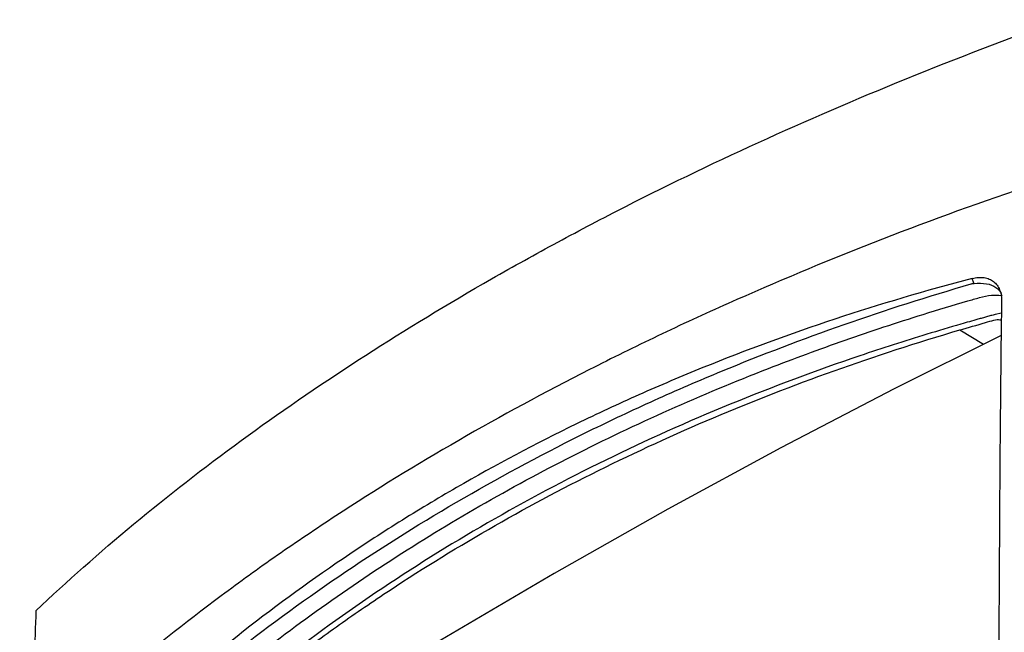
# Model space of a CAD drawing. Header units: millimetres. Extents: x 15358 to 16483, y 10132 to 11382.
# Tile 60 of 166: x 16197 to 16316, y 10465 to 10540. Entities that reach past the tile are written whole.
import ezdxf

# ---------------------------------------------------------------- set-up
doc = ezdxf.new("R2010")
doc.units = ezdxf.units.MM

msp = doc.modelspace()

# ---------------------------------------------------------------- linework, layer by layer
at = {"color": 7, "linetype": 'Continuous', "lineweight": 25}
for p, q in [((16315.59, 10504.13), (16314.84, 10503.97)), ((16310.55, 10502.1), (16313.44, 10500.37))]:
    msp.add_line(p, q, dxfattribs=at)
at = {"color": 7, "linetype": 'Continuous', "lineweight": 25, "flags": 128}
for points in [[(16312.29, 10507.74), (16312.27, 10507.77), (16312.06, 10508.34)], [(16315.58, 10501.41), (16302.61, 10494.95), (16288.9, 10487.81), (16275.18, 10480.36), (16261.45, 10472.58), (16247.72, 10464.5), (16233.98, 10456.11), (16220.26, 10447.41), (16206.54, 10438.4)]]:
    msp.add_lwpolyline(points, dxfattribs=at)
at = {"color": 7, "linetype": 'Continuous', "lineweight": 25}
for points, knots in [([(16198.67, 10468.05), (16206.16, 10475.16), (16214.44, 10482.04), (16228.05, 10492), (16232.77, 10495.25), (16242.55, 10501.59), (16247.62, 10504.69), (16255.48, 10509.23), (16258.15, 10510.72), (16263.56, 10513.67), (16266.3, 10515.12), (16274.64, 10519.4), (16280.33, 10522.16), (16297.83, 10530.16), (16310.04, 10535.13), (16322.81, 10539.71)], [0, 0, 0, 0, 0.25, 0.25, 0.375, 0.375, 0.5, 0.5, 0.5625, 0.5625, 0.625, 0.625, 0.75, 0.75, 1, 1, 1, 1]), ([(16318.43, 10519.38), (16305.92, 10515.12), (16293.94, 10510.42), (16279.62, 10504.01), (16276.79, 10502.71), (16271.19, 10500.03), (16268.43, 10498.67), (16260.27, 10494.52), (16254.99, 10491.66), (16244.75, 10485.74), (16239.79, 10482.7), (16232.59, 10477.98), (16230.23, 10476.39), (16225.6, 10473.16), (16223.34, 10471.52), (16216.68, 10466.56), (16212.42, 10463.18), (16206.32, 10457.99), (16204.33, 10456.24), (16200.44, 10452.7), (16198.55, 10450.92), (16196.7, 10449.11)], [0, 0, 0, 0, 0.25, 0.25, 0.3125, 0.3125, 0.375, 0.375, 0.5, 0.5, 0.625, 0.625, 0.6875, 0.6875, 0.75, 0.75, 0.875, 0.875, 0.9375, 0.9375, 1, 1, 1, 1]), ([(16312.06, 10508.34), (16300.77, 10505.37), (16289.9, 10501.77), (16276.83, 10496.47), (16274.25, 10495.37), (16269.15, 10493.1), (16266.63, 10491.92), (16259.17, 10488.29), (16254.32, 10485.71), (16247.24, 10481.62), (16244.91, 10480.22), (16240.33, 10477.34), (16238.07, 10475.87), (16231.43, 10471.36), (16227.15, 10468.22), (16214.79, 10458.4), (16207.15, 10451.32), (16200.13, 10443.73)], [0, 0, 0, 0, 0.25, 0.25, 0.3125, 0.3125, 0.375, 0.375, 0.5, 0.5, 0.5625, 0.5625, 0.625, 0.625, 0.75, 0.75, 1, 1, 1, 1]), ([(16312.06, 10508.34), (16312.31, 10508.4), (16312.56, 10508.45), (16313.04, 10508.48), (16313.27, 10508.47), (16313.72, 10508.41), (16313.93, 10508.35), (16314.31, 10508.19), (16314.5, 10508.08), (16314.81, 10507.83), (16314.95, 10507.68), (16315.2, 10507.35), (16315.3, 10507.17), (16315.54, 10506.58), (16315.61, 10506.13), (16315.61, 10505.65)], [0, 0, 0, 0, 0.125, 0.125, 0.25, 0.25, 0.375, 0.375, 0.5, 0.5, 0.625, 0.625, 0.75, 0.75, 1, 1, 1, 1]), ([(16200.95, 10443.61), (16207.76, 10450.52), (16215.04, 10457), (16231.44, 10469.82), (16240.69, 10476.06), (16255.43, 10484.59), (16260.48, 10487.29), (16268.28, 10491.13), (16270.91, 10492.37), (16276.26, 10494.79), (16278.97, 10495.96), (16291.44, 10501.12), (16301.51, 10504.65), (16311.93, 10507.68)], [0.0046038, 0.0046038, 0.0046038, 0.0046038, 0.041605, 0.041605, 0.0832098, 0.0832098, 0.1040122, 0.1040122, 0.1144134, 0.1144134, 0.1248146, 0.1248146, 0.1618195, 0.1618195, 0.1618195, 0.1618195]), ([(16311.93, 10507.68), (16311.97, 10507.69), (16312.05, 10507.71), (16312.16, 10507.73), (16312.25, 10507.74), (16312.29, 10507.74)], [0, 0, 0, 0, 0.328529, 0.661393, 1, 1, 1, 1]), ([(16312.29, 10507.74), (16312.81, 10507.76), (16313.85, 10507.8), (16314.96, 10507.28), (16315.56, 10506.74), (16315.63, 10506.29), (16315.63, 10506.28)], [0, 0, 0, 0, 0.32863, 0.65665, 0.98652, 1, 1, 1, 1]), ([(16201.43, 10354.42), (16201.36, 10354.43), (16201.11, 10354.45), (16200.75, 10354.82), (16200.39, 10356.09), (16200.15, 10358.22), (16200.12, 10360.67), (16200.08, 10365.66), (16199.98, 10376.32), (16199.91, 10392.55), (16199.93, 10411.85), (16200.07, 10426.21), (16200.14, 10434.59), (16200.18, 10436.95), (16200.48, 10438.28), (16201.02, 10439.65), (16201.82, 10441.07), (16202.68, 10442.32), (16203.9, 10443.47), (16205.61, 10445.22), (16209.12, 10448.64), (16214.55, 10453.67), (16222.31, 10460.26), (16231.27, 10467.17), (16241.57, 10474.25), (16252.36, 10480.84), (16263.61, 10486.93), (16275.28, 10492.49), (16286.32, 10497.1), (16296.63, 10500.9), (16304.69, 10503.58), (16310.2, 10505.22), (16312.91, 10506.02), (16314.35, 10506.38), (16315.18, 10506.32), (16315.56, 10506.29)], [0, 0, 0, 0, 0.001336, 0.004547, 0.00816, 0.019464, 0.030874, 0.042302, 0.08787, 0.177711, 0.265545, 0.352881, 0.374654, 0.380077, 0.385438, 0.390785, 0.396092, 0.40406, 0.412128, 0.420166, 0.439139, 0.4823, 0.525488, 0.583171, 0.640912, 0.698737, 0.756593, 0.81427, 0.871773, 0.914842, 0.9579, 0.982016, 0.988312, 0.99461, 1, 1, 1, 1]), ([(16314.84, 10503.97), (16314.67, 10503.93), (16314.49, 10503.88), (16314.15, 10503.78), (16313.97, 10503.73), (16313.63, 10503.63), (16313.45, 10503.59), (16313.11, 10503.49), (16312.93, 10503.44), (16312.07, 10503.2), (16311.38, 10503), (16309.31, 10502.4), (16307.94, 10501.99), (16303.85, 10500.74), (16301.15, 10499.87), (16293.11, 10497.15), (16287.87, 10495.19), (16277.6, 10490.98), (16272.58, 10488.72), (16262.78, 10483.92), (16258.01, 10481.38), (16244.08, 10473.34), (16235.33, 10467.43), (16223.1, 10457.81), (16219.17, 10454.47), (16213.52, 10449.29), (16211.67, 10447.53), (16208.96, 10444.85), (16208.07, 10443.96), (16206.75, 10442.6), (16206.31, 10442.14), (16205.65, 10441.46), (16205.44, 10441.23), (16205, 10440.77), (16204.78, 10440.55), (16204.57, 10440.31)], [0, 0, 0, 0, 0.003906, 0.003906, 0.007812, 0.007812, 0.011719, 0.011719, 0.015625, 0.015625, 0.03125, 0.03125, 0.0625, 0.0625, 0.125, 0.125, 0.25, 0.25, 0.375, 0.375, 0.5, 0.5, 0.75, 0.75, 0.875, 0.875, 0.9375, 0.9375, 0.96875, 0.96875, 0.984375, 0.984375, 0.992188, 0.992188, 1, 1, 1, 1]), ([(16310.55, 10502.1), (16311.59, 10502.39), (16312.97, 10502.78), (16314.6, 10503.28), (16315.28, 10503.4), (16315.53, 10503.3), (16315.59, 10503.27)], [0, 0, 0, 0, 0.6096401, 0.8120013, 0.9593253, 1, 1, 1, 1]), ([(16207.25, 10442.47), (16213.9, 10449.22), (16221.08, 10455.56), (16230.73, 10462.96), (16232.69, 10464.42), (16236.68, 10467.27), (16238.71, 10468.67), (16244.9, 10472.8), (16249.13, 10475.42), (16262.14, 10482.92), (16271.23, 10487.43), (16290.26, 10495.49), (16300.19, 10499.04), (16310.55, 10502.1)], [0, 0, 0, 0, 0.25, 0.25, 0.3125, 0.3125, 0.375, 0.375, 0.5, 0.5, 0.75, 0.75, 1, 1, 1, 1])]:
    msp.add_open_spline(points, degree=3, knots=knots, dxfattribs=at)
for points in [[(16315.61, 10505.65), (16315.43, 10490.88), (16315.32, 10476), (16315.28, 10461.01)], [(16198.67, 10468.05), (16198.52, 10464.26), (16198.38, 10460.47), (16198.25, 10456.67)]]:
    msp.add_open_spline(points, degree=3, dxfattribs=at)

doc.saveas('drawing.dxf')
